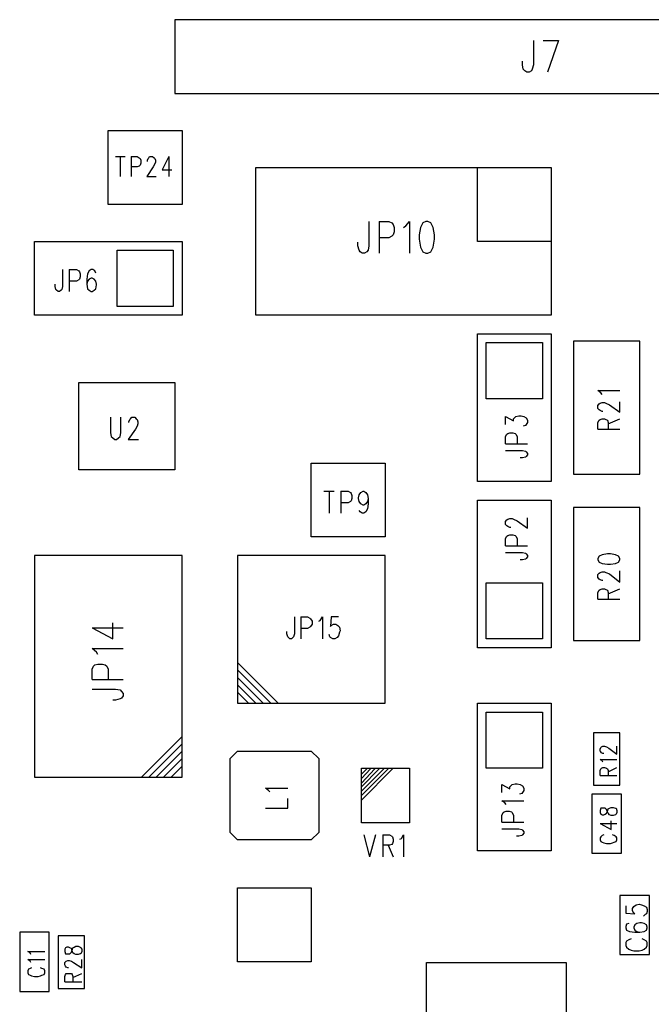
# Model space of a CAD drawing. Extents: x 11.9 to 28.1, y 10.8 to 21.2.
# Tile 6 of 17: x 18.3 to 20, y 15.9 to 18.6. Entities that reach past the tile are written whole.
import ezdxf

# ---------------------------------------------------------------- set-up
doc = ezdxf.new("R2010")
doc.units = 0
doc.header["$MEASUREMENT"] = 0
doc.layers.add('LAYNR1', color=2, linetype='Continuous')

msp = doc.modelspace()

# ---------------------------------------------------------------- linework, layer by layer
at = {"layer": 'LAYNR1'}
for points in [[(20.7352, 18.6038), (18.7352, 18.6038), (18.7352, 18.4038), (20.7352, 18.4038), (20.7352, 18.6038)], [(18.5552, 18.3038), (18.7552, 18.3038), (18.7552, 18.1038), (18.5552, 18.1038), (18.5552, 18.3038)], [(18.9552, 18.2038), (19.7552, 18.2038), (19.7552, 17.8038), (18.9552, 17.8038), (18.9552, 18.2038)], [(19.4152, 18.0578), (19.4072, 18.0538), (19.4012, 18.0418), (19.3972, 18.0218), (19.3972, 18.0098), (19.4012, 17.9878), (19.4072, 17.9758), (19.4152, 17.9718), (19.4212, 17.9718), (19.4292, 17.9758), (19.4352, 17.9878), (19.4392, 18.0098), (19.4392, 18.0218), (19.4352, 18.0418), (19.4292, 18.0538), (19.4212, 18.0578), (19.4152, 18.0578)], [(18.7552, 17.8038), (18.3552, 17.8038), (18.3552, 18.0038), (18.7552, 18.0038), (18.7552, 17.8038)], [(18.7312, 17.8278), (18.5792, 17.8278), (18.5792, 17.9798), (18.7312, 17.9798), (18.7312, 17.8278)], [(19.7552, 17.7538), (19.7552, 17.3538), (19.5552, 17.3538), (19.5552, 17.7538), (19.7552, 17.7538)], [(19.7312, 17.7298), (19.7312, 17.5778), (19.5792, 17.5778), (19.5792, 17.7298), (19.7312, 17.7298)], [(19.8152, 17.7338), (19.8152, 17.3738), (19.9952, 17.3738), (19.9952, 17.7338), (19.8152, 17.7338)], [(18.4752, 17.6218), (18.7352, 17.6218), (18.7352, 17.3858), (18.4752, 17.3858), (18.4752, 17.6218)], [(19.1052, 17.4038), (19.3052, 17.4038), (19.3052, 17.2038), (19.1052, 17.2038), (19.1052, 17.4038)], [(19.5552, 16.9038), (19.5552, 17.3038), (19.7552, 17.3038), (19.7552, 16.9038), (19.5552, 16.9038)], [(19.9952, 16.9238), (19.9952, 17.2838), (19.8152, 17.2838), (19.8152, 16.9238), (19.9952, 16.9238)], [(18.7552, 16.5538), (18.7552, 17.1538), (18.3552, 17.1538), (18.3552, 16.5538), (18.7552, 16.5538)], [(18.9052, 16.7538), (19.3052, 16.7538), (19.3052, 17.1538), (18.9052, 17.1538), (18.9052, 16.7538)], [(19.8812, 17.1418), (19.8852, 17.1358), (19.8932, 17.1318), (19.9072, 17.1298), (19.9152, 17.1298), (19.9292, 17.1318), (19.9372, 17.1358), (19.9412, 17.1418), (19.9412, 17.1458), (19.9372, 17.1518), (19.9292, 17.1558), (19.9152, 17.1578), (19.9072, 17.1578), (19.8932, 17.1558), (19.8852, 17.1518), (19.8812, 17.1458), (19.8812, 17.1418)], [(19.5792, 16.9278), (19.5792, 17.0798), (19.7312, 17.0798), (19.7312, 16.9278), (19.5792, 16.9278)], [(19.7552, 16.7538), (19.7552, 16.3538), (19.5552, 16.3538), (19.5552, 16.7538), (19.7552, 16.7538)], [(19.7312, 16.7298), (19.7312, 16.5778), (19.5792, 16.5778), (19.5792, 16.7298), (19.7312, 16.7298)], [(19.9412, 16.5318), (19.9412, 16.6738), (19.8692, 16.6738), (19.8692, 16.5318), (19.9412, 16.5318)], [(19.1052, 16.6238), (19.1252, 16.6038), (19.1252, 16.4038), (19.1052, 16.3838), (18.9052, 16.3838), (18.8852, 16.4038), (18.8852, 16.6038), (18.9052, 16.6238), (19.1052, 16.6238)], [(19.2412, 16.4298), (19.2412, 16.5778), (19.3712, 16.5778), (19.3712, 16.4298), (19.2412, 16.4298)], [(19.8652, 16.5078), (19.8652, 16.3478), (19.9452, 16.3478), (19.9452, 16.5078), (19.8652, 16.5078)], [(19.8872, 16.4578), (19.8892, 16.4538), (19.8932, 16.4518), (19.8972, 16.4518), (19.9012, 16.4538), (19.9052, 16.4558), (19.9072, 16.4618), (19.9092, 16.4678), (19.9132, 16.4698), (19.9172, 16.4718), (19.9232, 16.4718), (19.9292, 16.4698), (19.9312, 16.4698), (19.9332, 16.4638), (19.9332, 16.4578), (19.9312, 16.4538), (19.9292, 16.4518), (19.9232, 16.4498), (19.9172, 16.4498), (19.9132, 16.4518), (19.9092, 16.4558), (19.9072, 16.4598), (19.9052, 16.4658), (19.9012, 16.4698), (19.8972, 16.4698), (19.8932, 16.4698), (19.8892, 16.4698), (19.8872, 16.4638), (19.8872, 16.4578)], [(18.9052, 16.2538), (19.1052, 16.2538), (19.1052, 16.0538), (18.9052, 16.0538), (18.9052, 16.2538)], [(19.9412, 16.2338), (19.9412, 16.0738), (20.0212, 16.0738), (20.0212, 16.2338), (19.9412, 16.2338)], [(18.3152, 16.1338), (18.3152, 15.9738), (18.3952, 15.9738), (18.3952, 16.1338), (18.3152, 16.1338)], [(18.4192, 16.1238), (18.4192, 15.9818), (18.4912, 15.9818), (18.4912, 16.1238), (18.4192, 16.1238)], [(19.7952, 16.0518), (19.7952, 15.1538), (19.4172, 15.1538), (19.4172, 16.0518), (19.7952, 16.0518)]]:
    msp.add_lwpolyline(points, close=True, dxfattribs=at)
for points in [[(19.7072, 18.5478), (19.7072, 18.4818), (19.7032, 18.4698), (19.7012, 18.4658), (19.6952, 18.4618), (19.6892, 18.4618), (19.6832, 18.4658), (19.6792, 18.4698), (19.6772, 18.4818), (19.6772, 18.4918)], [(19.7332, 18.5478), (19.7752, 18.5478)], [(19.7752, 18.5478), (19.7452, 18.4618)], [(18.5752, 18.2338), (18.6012, 18.2338)], [(18.5872, 18.2338), (18.5872, 18.1798)], [(18.6172, 18.2338), (18.6172, 18.1798)], [(18.6172, 18.2338), (18.6332, 18.2338), (18.6392, 18.2298), (18.6412, 18.2278), (18.6432, 18.2238), (18.6432, 18.2158), (18.6412, 18.2098), (18.6392, 18.2078), (18.6332, 18.2058), (18.6172, 18.2058)], [(18.6612, 18.2198), (18.6612, 18.2238), (18.6632, 18.2278), (18.6652, 18.2298), (18.6672, 18.2338), (18.6752, 18.2338), (18.6792, 18.2298), (18.6812, 18.2278), (18.6832, 18.2238), (18.6832, 18.2178), (18.6812, 18.2138), (18.6772, 18.2058), (18.6592, 18.1798), (18.6852, 18.1798)], [(18.7192, 18.2338), (18.7012, 18.1978), (18.7272, 18.1978)], [(18.7192, 18.2338), (18.7192, 18.1798)], [(19.7552, 18.0038), (19.5552, 18.0038), (19.5552, 18.2038)], [(19.2612, 18.0578), (19.2612, 17.9918), (19.2592, 17.9798), (19.2552, 17.9758), (19.2492, 17.9718), (19.2432, 17.9718), (19.2372, 17.9758), (19.2352, 17.9798), (19.2312, 17.9918), (19.2312, 18.0018)], [(19.2892, 18.0578), (19.2892, 17.9718)], [(19.2892, 18.0578), (19.3152, 18.0578), (19.3232, 18.0538), (19.3272, 18.0498), (19.3292, 18.0418), (19.3292, 18.0298), (19.3272, 18.0218), (19.3232, 18.0178), (19.3152, 18.0138), (19.2892, 18.0138)], [(19.3552, 18.0418), (19.3612, 18.0458), (19.3712, 18.0578), (19.3712, 17.9718)], [(18.4312, 17.9278), (18.4312, 17.8818), (18.4292, 17.8738), (18.4272, 17.8718), (18.4232, 17.8678), (18.4192, 17.8678), (18.4152, 17.8718), (18.4132, 17.8738), (18.4112, 17.8818), (18.4112, 17.8878)], [(18.4492, 17.9278), (18.4492, 17.8678)], [(18.4492, 17.9278), (18.4692, 17.9278), (18.4752, 17.9238), (18.4772, 17.9218), (18.4792, 17.9158), (18.4792, 17.9078), (18.4772, 17.9018), (18.4752, 17.8998), (18.4692, 17.8958), (18.4492, 17.8958)], [(18.5212, 17.9178), (18.5192, 17.9238), (18.5132, 17.9278), (18.5092, 17.9278), (18.5032, 17.9238), (18.4992, 17.9158), (18.4972, 17.9018), (18.4972, 17.8878), (18.4992, 17.8758), (18.5032, 17.8718), (18.5092, 17.8678), (18.5112, 17.8678), (18.5172, 17.8718), (18.5212, 17.8758), (18.5232, 17.8858), (18.5232, 17.8878), (18.5212, 17.8958), (18.5172, 17.9018), (18.5112, 17.9038), (18.5092, 17.9038), (18.5032, 17.9018), (18.4992, 17.8958), (18.4972, 17.8878)], [(19.8932, 17.5898), (19.8892, 17.5938), (19.8812, 17.5998), (19.9412, 17.5998)], [(19.8952, 17.5438), (19.8932, 17.5438), (19.8872, 17.5458), (19.8852, 17.5478), (19.8812, 17.5518), (19.8812, 17.5598), (19.8852, 17.5638), (19.8872, 17.5658), (19.8932, 17.5678), (19.8992, 17.5678), (19.9032, 17.5658), (19.9132, 17.5618), (19.9412, 17.5418), (19.9412, 17.5698)], [(18.5612, 17.5278), (18.5612, 17.4858), (18.5632, 17.4758), (18.5672, 17.4718), (18.5732, 17.4678), (18.5772, 17.4678), (18.5832, 17.4718), (18.5872, 17.4758), (18.5892, 17.4858), (18.5892, 17.5278)], [(18.6112, 17.5138), (18.6112, 17.5158), (18.6132, 17.5218), (18.6152, 17.5238), (18.6192, 17.5278), (18.6272, 17.5278), (18.6312, 17.5238), (18.6332, 17.5218), (18.6352, 17.5158), (18.6352, 17.5098), (18.6332, 17.5038), (18.6292, 17.4958), (18.6092, 17.4678), (18.6372, 17.4678)], [(19.6312, 17.5078), (19.6312, 17.5298), (19.6532, 17.5178), (19.6532, 17.5238), (19.6572, 17.5278), (19.6592, 17.5298), (19.6672, 17.5318), (19.6732, 17.5318), (19.6812, 17.5298), (19.6872, 17.5258), (19.6912, 17.5198), (19.6912, 17.5138), (19.6872, 17.5078), (19.6852, 17.5058), (19.6792, 17.5038)], [(19.8812, 17.4958), (19.8812, 17.5138), (19.8852, 17.5198), (19.8872, 17.5218), (19.8932, 17.5238), (19.8992, 17.5238), (19.9032, 17.5218), (19.9072, 17.5198), (19.9092, 17.5138), (19.9092, 17.4958)], [(19.9092, 17.5098), (19.9412, 17.5238)], [(19.6312, 17.4558), (19.6312, 17.4758), (19.6352, 17.4818), (19.6372, 17.4838), (19.6432, 17.4858), (19.6512, 17.4858), (19.6572, 17.4838), (19.6592, 17.4818), (19.6632, 17.4758), (19.6632, 17.4558)], [(19.8812, 17.4958), (19.9412, 17.4958)], [(19.6312, 17.4558), (19.6912, 17.4558)], [(19.6312, 17.4378), (19.6772, 17.4378), (19.6852, 17.4358), (19.6872, 17.4338), (19.6912, 17.4298), (19.6912, 17.4258)], [(19.6912, 17.4258), (19.6872, 17.4218), (19.6852, 17.4198), (19.6772, 17.4178), (19.6712, 17.4178)], [(19.1392, 17.3278), (19.1672, 17.3278)], [(19.1532, 17.3278), (19.1532, 17.2678)], [(19.1852, 17.3278), (19.1852, 17.2678)], [(19.1852, 17.3278), (19.2052, 17.3278), (19.2112, 17.3238), (19.2132, 17.3218), (19.2152, 17.3158), (19.2152, 17.3078), (19.2132, 17.3018), (19.2112, 17.2998), (19.2052, 17.2958), (19.1852, 17.2958)], [(19.2592, 17.3078), (19.2572, 17.2998), (19.2532, 17.2938), (19.2472, 17.2898), (19.2452, 17.2898), (19.2392, 17.2938), (19.2352, 17.2998), (19.2332, 17.3078), (19.2332, 17.3098), (19.2352, 17.3178), (19.2392, 17.3238), (19.2452, 17.3278), (19.2472, 17.3278), (19.2532, 17.3238), (19.2572, 17.3178), (19.2592, 17.3078), (19.2592, 17.2938), (19.2572, 17.2798), (19.2532, 17.2718), (19.2472, 17.2678), (19.2432, 17.2678), (19.2372, 17.2718), (19.2352, 17.2758)], [(19.6452, 17.2298), (19.6432, 17.2298), (19.6372, 17.2318), (19.6352, 17.2338), (19.6312, 17.2378), (19.6312, 17.2458), (19.6352, 17.2498), (19.6372, 17.2518), (19.6432, 17.2538), (19.6492, 17.2538), (19.6532, 17.2518), (19.6632, 17.2478), (19.6912, 17.2278), (19.6912, 17.2558)], [(19.6312, 17.1798), (19.6312, 17.1998), (19.6352, 17.2058), (19.6372, 17.2078), (19.6432, 17.2098), (19.6512, 17.2098), (19.6572, 17.2078), (19.6592, 17.2058), (19.6632, 17.1998), (19.6632, 17.1798)], [(19.6312, 17.1798), (19.6912, 17.1798)], [(19.6312, 17.1618), (19.6772, 17.1618), (19.6852, 17.1598), (19.6872, 17.1578), (19.6912, 17.1538), (19.6912, 17.1498)], [(19.6912, 17.1498), (19.6872, 17.1458), (19.6852, 17.1438), (19.6772, 17.1418), (19.6712, 17.1418)], [(19.8952, 17.0858), (19.8932, 17.0858), (19.8872, 17.0878), (19.8852, 17.0898), (19.8812, 17.0938), (19.8812, 17.1018), (19.8852, 17.1058), (19.8872, 17.1078), (19.8932, 17.1098), (19.8992, 17.1098), (19.9032, 17.1078), (19.9132, 17.1038), (19.9412, 17.0818), (19.9412, 17.1118)], [(19.8812, 17.0358), (19.8812, 17.0538), (19.8852, 17.0598), (19.8872, 17.0618), (19.8932, 17.0638), (19.8992, 17.0638), (19.9032, 17.0618), (19.9072, 17.0598), (19.9092, 17.0538), (19.9092, 17.0358)], [(19.9092, 17.0498), (19.9412, 17.0638)], [(19.8812, 17.0358), (19.9412, 17.0358)], [(19.0592, 16.9878), (19.0592, 16.9418), (19.0572, 16.9338), (19.0552, 16.9318), (19.0512, 16.9278), (19.0472, 16.9278), (19.0432, 16.9318), (19.0412, 16.9338), (19.0392, 16.9418), (19.0392, 16.9478)], [(19.0772, 16.9878), (19.0772, 16.9278)], [(19.0772, 16.9878), (19.0952, 16.9878), (19.1012, 16.9838), (19.1032, 16.9818), (19.1072, 16.9758), (19.1072, 16.9678), (19.1032, 16.9618), (19.1012, 16.9598), (19.0952, 16.9558), (19.0772, 16.9558)], [(19.1252, 16.9758), (19.1292, 16.9778), (19.1352, 16.9878), (19.1352, 16.9278)], [(19.1792, 16.9878), (19.1592, 16.9878), (19.1572, 16.9618), (19.1592, 16.9638), (19.1652, 16.9678), (19.1712, 16.9678), (19.1772, 16.9638), (19.1812, 16.9598), (19.1832, 16.9498), (19.1812, 16.9458), (19.1792, 16.9358), (19.1752, 16.9318), (19.1692, 16.9278), (19.1632, 16.9278), (19.1572, 16.9318), (19.1552, 16.9338), (19.1532, 16.9398)], [(18.5112, 16.9578), (18.5672, 16.9278), (18.5672, 16.9718)], [(18.5112, 16.9578), (18.5952, 16.9578)], [(18.5272, 16.8858), (18.5232, 16.8918), (18.5112, 16.9018), (18.5952, 16.9018)], [(18.5112, 16.8178), (18.5112, 16.8458), (18.5152, 16.8538), (18.5192, 16.8578), (18.5272, 16.8598), (18.5392, 16.8598), (18.5472, 16.8578), (18.5512, 16.8538), (18.5552, 16.8458), (18.5552, 16.8178)], [(18.9052, 16.8638), (19.0152, 16.7538)], [(18.9052, 16.8438), (18.9952, 16.7538)], [(18.5112, 16.8178), (18.5952, 16.8178)], [(18.9052, 16.8238), (18.9752, 16.7538)], [(18.5112, 16.7918), (18.5752, 16.7918), (18.5872, 16.7898), (18.5912, 16.7858), (18.5952, 16.7798), (18.5952, 16.7738), (18.5912, 16.7678), (18.5872, 16.7658), (18.5752, 16.7618), (18.5672, 16.7618)], [(18.9052, 16.8038), (18.9552, 16.7538)], [(18.9052, 16.7838), (18.9352, 16.7538)], [(18.6452, 16.5538), (18.7552, 16.6638)], [(18.6652, 16.5538), (18.7552, 16.6438)], [(19.8972, 16.6178), (19.8952, 16.6178), (19.8912, 16.6198), (19.8892, 16.6218), (19.8872, 16.6238), (19.8872, 16.6298), (19.8892, 16.6338), (19.8912, 16.6358), (19.8952, 16.6378), (19.8992, 16.6378), (19.9052, 16.6358), (19.9112, 16.6318), (19.9332, 16.6158), (19.9332, 16.6378)], [(18.6852, 16.5538), (18.7552, 16.6238)], [(18.7052, 16.5538), (18.7552, 16.6038)], [(18.7252, 16.5538), (18.7552, 16.5838)], [(19.8952, 16.5938), (19.8932, 16.5978), (19.8872, 16.6018), (19.9332, 16.6018)], [(19.8872, 16.5578), (19.8872, 16.5718), (19.8892, 16.5758), (19.8912, 16.5778), (19.8952, 16.5798), (19.8992, 16.5798), (19.9052, 16.5778), (19.9072, 16.5758), (19.9092, 16.5718), (19.9092, 16.5578)], [(19.9092, 16.5678), (19.9332, 16.5798)], [(19.2552, 16.5758), (19.2412, 16.5618)], [(19.2652, 16.5758), (19.2412, 16.5498)], [(19.2772, 16.5758), (19.2412, 16.5378)], [(19.2892, 16.5758), (19.2412, 16.5278)], [(19.3012, 16.5758), (19.2412, 16.5158)], [(19.3132, 16.5758), (19.2412, 16.5038)], [(19.3252, 16.5758), (19.2412, 16.4918)], [(19.8872, 16.5578), (19.9332, 16.5578)], [(18.9932, 16.5138), (18.9892, 16.5178), (18.9812, 16.5238), (19.0412, 16.5238)], [(19.6212, 16.5118), (19.6212, 16.5338), (19.6432, 16.5218), (19.6432, 16.5278)], [(19.6432, 16.5278), (19.6472, 16.5318), (19.6492, 16.5338), (19.6572, 16.5358), (19.6632, 16.5358), (19.6712, 16.5338), (19.6772, 16.5298), (19.6812, 16.5238), (19.6812, 16.5178), (19.6772, 16.5118), (19.6752, 16.5098), (19.6692, 16.5078)], [(18.9812, 16.4698), (19.0412, 16.4698)], [(19.0412, 16.4698), (19.0412, 16.4958)], [(19.6292, 16.4838), (19.6212, 16.4898), (19.6812, 16.4898)], [(19.6332, 16.4798), (19.6292, 16.4838)], [(19.6212, 16.4318), (19.6212, 16.4498), (19.6252, 16.4578), (19.6272, 16.4598), (19.6332, 16.4618)], [(19.6332, 16.4618), (19.6412, 16.4618)], [(19.6412, 16.4618), (19.6472, 16.4598), (19.6492, 16.4578), (19.6532, 16.4498), (19.6532, 16.4318)], [(19.6212, 16.4318), (19.6812, 16.4318)], [(19.8872, 16.4278), (19.9172, 16.4118), (19.9172, 16.4358)], [(19.8872, 16.4278), (19.9332, 16.4278)], [(19.2472, 16.3978), (19.2632, 16.3378)], [(19.2792, 16.3978), (19.2632, 16.3378)], [(19.2992, 16.3978), (19.2992, 16.3378)], [(19.2992, 16.3978), (19.3172, 16.3978), (19.3232, 16.3938), (19.3252, 16.3918), (19.3272, 16.3858), (19.3272, 16.3798), (19.3252, 16.3738), (19.3232, 16.3718), (19.3172, 16.3698), (19.2992, 16.3698)], [(19.3452, 16.3858), (19.3492, 16.3878), (19.3552, 16.3978), (19.3552, 16.3378)], [(19.6212, 16.4138), (19.6672, 16.4138), (19.6752, 16.4118), (19.6772, 16.4098), (19.6812, 16.4058), (19.6812, 16.4018), (19.6772, 16.3978), (19.6752, 16.3958), (19.6672, 16.3938)], [(19.6672, 16.3938), (19.6612, 16.3938)], [(19.8972, 16.3978), (19.8932, 16.3958), (19.8892, 16.3918), (19.8872, 16.3898), (19.8872, 16.3838), (19.8892, 16.3798), (19.8932, 16.3778), (19.8972, 16.3758), (19.9052, 16.3738), (19.9152, 16.3738), (19.9212, 16.3758), (19.9252, 16.3778), (19.9312, 16.3798), (19.9332, 16.3838), (19.9332, 16.3898), (19.9312, 16.3918), (19.9252, 16.3958), (19.9212, 16.3978)], [(19.3132, 16.3698), (19.3272, 16.3378)], [(19.9572, 16.2058), (19.9572, 16.1858), (19.9812, 16.1838), (19.9792, 16.1858), (19.9752, 16.1918), (19.9752, 16.1978), (19.9792, 16.2038), (19.9852, 16.2078), (19.9932, 16.2098), (19.9992, 16.2078), (20.0072, 16.2058), (20.0132, 16.2018), (20.0152, 16.1958), (20.0152, 16.1898), (20.0132, 16.1838), (20.0092, 16.1818), (20.0052, 16.1778)], [(19.9652, 16.1578), (19.9592, 16.1558), (19.9572, 16.1498), (19.9572, 16.1458), (19.9592, 16.1398), (19.9672, 16.1358), (19.9812, 16.1338), (19.9952, 16.1338), (20.0072, 16.1358), (20.0132, 16.1398), (20.0152, 16.1458), (20.0152, 16.1478), (20.0132, 16.1538), (20.0072, 16.1578), (19.9992, 16.1598), (19.9952, 16.1598), (19.9872, 16.1578), (19.9812, 16.1538), (19.9792, 16.1478), (19.9792, 16.1458), (19.9812, 16.1398), (19.9872, 16.1358), (19.9952, 16.1338)], [(19.9712, 16.1158), (19.9652, 16.1138), (19.9592, 16.1098), (19.9572, 16.1058), (19.9572, 16.0978), (19.9592, 16.0938), (19.9652, 16.0878), (19.9712, 16.0858), (19.9792, 16.0838), (19.9932, 16.0838), (20.0012, 16.0858), (20.0072, 16.0878), (20.0132, 16.0938), (20.0152, 16.0978), (20.0152, 16.1058), (20.0132, 16.1098), (20.0072, 16.1138), (20.0012, 16.1158)], [(18.3452, 16.0738), (18.3432, 16.0778), (18.3372, 16.0818), (18.3832, 16.0818)], [(18.4372, 16.0818), (18.4392, 16.0758), (18.4432, 16.0758), (18.4472, 16.0758), (18.4512, 16.0758), (18.4552, 16.0798), (18.4572, 16.0858), (18.4592, 16.0918), (18.4632, 16.0938), (18.4672, 16.0958), (18.4732, 16.0958), (18.4792, 16.0938), (18.4812, 16.0918), (18.4832, 16.0878), (18.4832, 16.0818), (18.4812, 16.0758), (18.4792, 16.0758), (18.4732, 16.0738), (18.4672, 16.0738), (18.4632, 16.0758), (18.4592, 16.0778), (18.4572, 16.0838)], [(18.4572, 16.0838), (18.4552, 16.0898), (18.4512, 16.0918), (18.4472, 16.0938), (18.4432, 16.0938), (18.4392, 16.0918), (18.4372, 16.0878), (18.4372, 16.0818)], [(18.3452, 16.0518), (18.3432, 16.0558), (18.3372, 16.0598), (18.3832, 16.0598)], [(18.4472, 16.0378), (18.4452, 16.0378), (18.4412, 16.0398), (18.4392, 16.0418), (18.4372, 16.0458), (18.4372, 16.0518), (18.4392, 16.0538), (18.4412, 16.0558), (18.4452, 16.0578), (18.4492, 16.0578), (18.4552, 16.0558), (18.4612, 16.0518), (18.4832, 16.0378), (18.4832, 16.0598)], [(18.3472, 16.0378), (18.3432, 16.0358), (18.3392, 16.0338), (18.3372, 16.0298), (18.3372, 16.0238), (18.3392, 16.0198), (18.3432, 16.0178), (18.3472, 16.0158), (18.3552, 16.0138), (18.3652, 16.0138), (18.3712, 16.0158), (18.3752, 16.0178), (18.3812, 16.0198), (18.3832, 16.0238), (18.3832, 16.0298), (18.3812, 16.0338), (18.3752, 16.0358), (18.3712, 16.0378)], [(18.4372, 15.9998), (18.4372, 16.0138), (18.4392, 16.0198), (18.4412, 16.0218), (18.4452, 16.0218), (18.4492, 16.0218), (18.4552, 16.0218), (18.4572, 16.0198), (18.4592, 16.0138), (18.4592, 15.9998)], [(18.4592, 16.0118), (18.4832, 16.0218)], [(18.4372, 15.9998), (18.4832, 15.9998)]]:
    msp.add_lwpolyline(points, dxfattribs=at)

doc.saveas('drawing.dxf')
